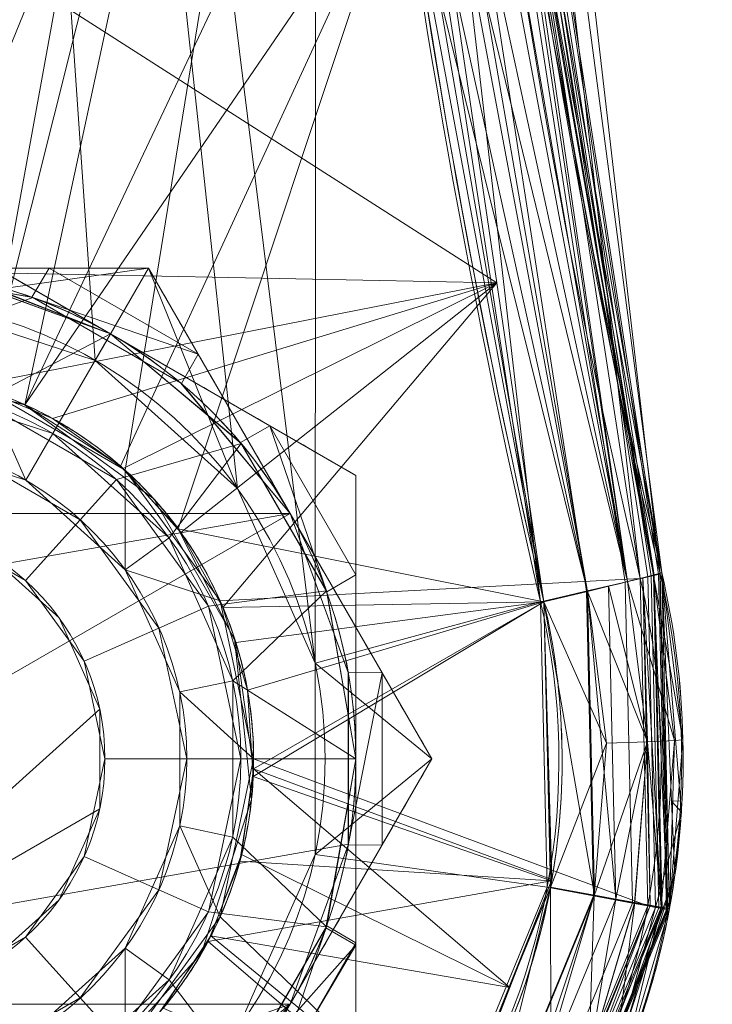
# Model space of a CAD drawing. Header units: millimetres. Extents: x -72 to 72, y -145 to 145.
# Tile 78 of 256: x 55 to 72, y -57 to -33. Entities that reach past the tile are written whole.
import ezdxf

# ---------------------------------------------------------------- set-up
doc = ezdxf.new("R2010")
doc.units = ezdxf.units.MM
doc.layers.add('1', color=7, linetype='CONTINUOUS')

msp = doc.modelspace()

# ---------------------------------------------------------------- linework, layer by layer
at = {"layer": '1', "color": 163, "linetype": 'Continuous', "lineweight": 13}
for p, q in [((44.337, -39.265, -164), (58.193, -39.265, -164)), ((58.193, -39.265, -164), (65.122, -51.265, -164)), ((70.7, -46.743, -160), (70.7, -46.743, -147.5)), ((70.739, -46.708, -127.83), (70.739, -46.708, -139.17)), ((58.193, -63.265, -164), (65.122, -51.265, -164)), ((65.122, -51.265, -164), (65.122, -51.265, -172.503))]:
    msp.add_line(p, q, dxfattribs=at)
at = {"layer": '1', "color": 163, "linetype": 'Continuous', "lineweight": 13, "extrusion": (0, 0, -1)}
for centre, radius in [((0, 0, 144.005), 61.018), ((0, 0, 147), 60.914), ((0, 0, 145), 60), ((0, 0, 146), 59.5), ((0, 0, 124.37), 56.395), ((-51.265, -51.265, 147), 9.5), ((-51.265, -51.265, 163), 9.5), ((-51.265, -51.265, 111.5), 9.188), ((-51.265, -51.265, 105), 7.866), ((-51.265, -51.265, 112.263), 7.866)]:
    msp.add_circle(centre, radius, dxfattribs=at)
at = {"layer": '1', "color": 163, "linetype": 'Continuous', "lineweight": 13}
for centre, radius in [((0, 0, -145), 60.443), ((0, 0, -146.707), 60.207), ((0, 0, -146), 60), ((51.265, -51.265, -163), 11.25), ((51.265, -51.265, -164), 11.25), ((51.265, -51.265, -124.5), 9.188), ((51.265, -51.265, -163), 7.866), ((51.265, -51.265, -123.737), 7.866), ((51.265, -51.265, -103), 5.866)]:
    msp.add_circle(centre, radius, dxfattribs=at)
for centre, radius, start, end in [((270.3, 0, -163), 208, 166.81976, 193.18024), ((270.3, 0, -147.5), 205, 166.81976, 193.18024), ((0, 0, -142.505), 63.564, 317.72131, 350.37915), ((51.265, -51.265, -111.5), 12, 60, 120), ((51.265, -51.265, -111.5), 12, 0, 60), ((51.227, -51.303, -147), 19.5, 278.4162, 13.1802), ((51.227, -51.303, -160), 20, 278.4162, 13.1802), ((51.265, -51.265, -111.5), 12, 300, 0)]:
    msp.add_arc(centre, radius, start, end, dxfattribs=at)
at = {"layer": '1', "color": 163, "linetype": 'Continuous', "lineweight": 13, "extrusion": (0, 0, -1)}
for centre, radius, start, end in [((-270.3, 0, 147), 205.5, 346.81976, 13.18024), ((-270.3, 0, 160), 205, 346.81976, 13.18024), ((-51.265, -51.265, 124.5), 12, 85.5162, 120), ((-51.265, -51.265, 173), 12, 90, 150), ((-51.265, -51.265, 124.5), 12, 120, 180), ((-51.265, -51.265, 173), 12, 150, 210), ((-51.227, -51.303, 147.5), 20, 166.8198, 261.5838), ((-51.227, -51.303, 163), 17, 166.8198, 261.5838), ((-51.265, -51.265, 124.5), 12, 180, 240)]:
    msp.add_arc(centre, radius, start, end, dxfattribs=at)
at = {"layer": '1', "color": 163, "linetype": 'Continuous', "lineweight": 13, "extrusion": (-0.228015, 0.973658, 0)}
msp.add_arc((-55.18, -160, -61.632), 3, 180, 270, dxfattribs=at)
at = {"layer": '1', "color": 163, "linetype": 'Continuous', "lineweight": 13, "extrusion": (-0.227826, 0.973615, 0.012994)}
msp.add_arc((-55.236, -127.019, -63.253), 3, 90.6676, 180, dxfattribs=at)
at = {"layer": '1', "color": 163, "linetype": 'Continuous', "lineweight": 13, "extrusion": (0.227826, -0.973615, 0.012994)}
msp.add_arc((55.236, -139.959, 59.784), 3, 270.6676, 0, dxfattribs=at)
at = {"layer": '1', "color": 163, "linetype": 'Continuous', "lineweight": 13, "extrusion": (0.228015, -0.973658, 0)}
msp.add_arc((57.68, -147.5, 61.632), 0.5, 0, 90, dxfattribs=at)
at = {"layer": '1', "color": 163, "linetype": 'Continuous', "lineweight": 13}
for points, knots in [([(67.861, 47.422, -124.83), (64.208, 31.787, -124.622), (62.412, 16.028, -124.476), (62.388, -15.712, -124.474), (64.212, -31.804, -124.622), (67.861, -47.422, -124.83)], [0, 0, 0, 0, 0.5, 0.5, 1, 1, 1, 1]), ([(70.739, -46.708, -127.83), (67.138, -31.32, -127.622), (65.335, -15.472, -127.473), (65.359, 15.784, -127.475), (67.135, 31.304, -127.621), (70.739, 46.708, -127.83)], [0, 0, 0, 0, 0.5, 0.5, 1, 1, 1, 1]), ([(56.009, 7.431, -40.188), (56.48, 3.879, -40.185), (56.609, 0.339, -40.185), (56.211, -6.716, -40.187), (55.674, -10.264, -40.19), (53.944, -17.175, -40.2), (52.766, -20.507, -40.206), (49.795, -26.93, -40.223), (47.978, -30.049, -40.233), (43.844, -35.813, -40.256), (41.525, -38.478, -40.269), (36.383, -43.372, -40.297), (33.546, -45.6, -40.313), (27.598, -49.428, -40.346), (24.459, -51.056, -40.364), (18.004, -53.662, -40.399), (14.728, -54.649, -40.418), (11.446, -55.328, -40.436)], [0, 0, 0, 0, 0.125756, 0.125756, 0.251512, 0.251512, 0.377268, 0.377268, 0.503024, 0.503024, 0.62878, 0.62878, 0.754536, 0.754536, 0.880292, 0.880292, 1, 1, 1, 1]), ([(55.792, 7.399, -43.18), (55.796, 7.37, -43.18), (55.814, 7.234, -43.18), (55.843, 7.006, -43.18), (55.871, 6.777, -43.18), (55.89, 6.616, -43.18), (55.905, 6.491, -43.179), (55.965, 5.967, -43.179), (56.102, 4.627, -43.178), (56.215, 2.927, -43.178), (56.271, 1.247, -43.177), (56.285, 0, -43.177), (56.271, -1.247, -43.177), (56.216, -2.927, -43.178), (56.073, -5.052, -43.178), (55.781, -7.633, -43.18), (55.363, -10.238, -43.182), (54.814, -12.859, -43.186), (54.131, -15.487, -43.189), (53.311, -18.11, -43.194), (52.352, -20.721, -43.199), (51.254, -23.307, -43.205), (50.016, -25.857, -43.212), (48.64, -28.361, -43.22), (47.128, -30.808, -43.228), (45.485, -33.187, -43.238), (43.714, -35.488, -43.248), (41.822, -37.7, -43.258), (39.814, -39.814, -43.269), (37.788, -41.738, -43.281), (36.318, -43.004, -43.289), (34.817, -44.23, -43.297), (33.188, -45.485, -43.306), (30.808, -47.128, -43.32), (28.361, -48.64, -43.333), (25.857, -50.016, -43.347), (23.306, -51.254, -43.361), (20.721, -52.352, -43.376), (18.11, -53.311, -43.39), (15.487, -54.131, -43.405), (13.327, -54.692, -43.417), (12.046, -54.978, -43.424), (11.64, -55.064, -43.427)], [0, 0, 0, 0, 0.001087, 0.005202, 0.008675, 0.009832, 0.011376, 0.013433, 0.029895, 0.062819, 0.07928, 0.095742, 0.112204, 0.128666, 0.161589, 0.194512, 0.227436, 0.260359, 0.293283, 0.326206, 0.35913, 0.392053, 0.424977, 0.4579, 0.490824, 0.523747, 0.556671, 0.589594, 0.622518, 0.655441, 0.684249, 0.688365, 0.721288, 0.754212, 0.787135, 0.820059, 0.852982, 0.885906, 0.918829, 0.951753, 0.984676, 1, 1, 1, 1]), ([(51.265, -37.409, -123.428), (52.245, -37.975, -123.755), (53.233, -38.545, -124.024), (55.231, -39.699, -124.398), (56.241, -40.282, -124.5), (57.265, -40.873, -124.5)], [0, 0, 0, 0, 0.5, 0.5, 1, 1, 1, 1]), ([(57.265, -40.873, -111.5), (56.241, -40.282, -111.5), (55.231, -39.699, -111.602), (53.233, -38.545, -111.976), (52.245, -37.975, -112.245), (51.265, -37.409, -112.572)], [0, 0, 0, 0, 0.5, 0.5, 1, 1, 1, 1]), ([(58.193, -39.265, -172.503), (57.044, -39.265, -172.657), (55.892, -39.265, -172.782), (53.583, -39.265, -172.954), (52.426, -39.265, -173), (51.265, -39.265, -173)], [0, 0, 0, 0, 0.5, 0.5, 1, 1, 1, 1]), ([(58.193, -39.265, -172.503), (58.768, -40.261, -172.657), (59.344, -41.258, -172.782), (60.499, -43.258, -172.954), (61.077, -44.26, -173), (61.658, -45.265, -173)], [0, 0, 0, 0, 0.5, 0.5, 1, 1, 1, 1]), ([(57.265, -40.873, -124.5), (58.289, -41.464, -124.5), (59.299, -42.047, -124.398), (61.297, -43.201, -124.024), (62.285, -43.771, -123.755), (63.265, -44.337, -123.428)], [0, 0, 0, 0, 0.5, 0.5, 1, 1, 1, 1]), ([(63.265, -44.337, -112.572), (62.285, -43.771, -112.245), (61.297, -43.201, -111.976), (59.299, -42.047, -111.602), (58.289, -41.464, -111.5), (57.265, -40.873, -111.5)], [0, 0, 0, 0, 0.5, 0.5, 1, 1, 1, 1]), ([(47.03, -42.762, -142.505), (47.534, -42.511, -142.502), (48.052, -42.308, -142.497), (48.851, -42.073, -142.489), (49.121, -42.006, -142.486), (49.667, -41.896, -142.48), (49.945, -41.853, -142.477), (50.783, -41.761, -142.467), (51.339, -41.749, -142.46), (52.17, -41.804, -142.448), (52.446, -41.835, -142.444), (52.998, -41.92, -142.435), (53.275, -41.976, -142.431), (54.091, -42.178, -142.417), (54.616, -42.359, -142.408), (55.378, -42.697, -142.394), (55.627, -42.821, -142.389), (56.116, -43.092, -142.38), (56.357, -43.24, -142.375), (57.052, -43.71, -142.36), (57.482, -44.061, -142.35), (58.081, -44.641, -142.336), (58.272, -44.844, -142.331), (58.638, -45.268, -142.322), (58.813, -45.49, -142.317), (59.302, -46.169, -142.303), (59.586, -46.647, -142.294), (60.068, -47.649, -142.276), (60.268, -48.18, -142.268), (60.567, -49.254, -142.252), (60.668, -49.8, -142.245), (60.775, -50.908, -142.231), (60.779, -51.475, -142.224), (60.69, -52.585, -142.213), (60.597, -53.133, -142.208), (60.314, -54.212, -142.199), (60.122, -54.745, -142.195), (59.656, -55.755, -142.189), (59.38, -56.237, -142.187), (58.901, -56.924, -142.185), (58.73, -57.149, -142.184), (58.37, -57.578, -142.183), (58.182, -57.784, -142.183), (57.592, -58.374, -142.183), (57.167, -58.731, -142.184), (56.479, -59.212, -142.186), (56.241, -59.363, -142.187), (55.756, -59.642, -142.189), (55.508, -59.77, -142.191), (54.752, -60.12, -142.195), (54.229, -60.308, -142.199), (53.416, -60.523, -142.206), (53.141, -60.582, -142.208), (52.59, -60.677, -142.213), (52.314, -60.711, -142.216), (51.484, -60.779, -142.224), (50.928, -60.776, -142.231), (49.809, -60.67, -142.244), (49.259, -60.568, -142.252), (48.189, -60.271, -142.268), (47.667, -60.076, -142.276), (46.652, -59.589, -142.294), (46.174, -59.305, -142.303), (45.498, -58.819, -142.317), (45.279, -58.647, -142.321), (44.857, -58.284, -142.331), (44.652, -58.091, -142.336), (44.064, -57.487, -142.35), (43.713, -57.056, -142.36), (43.246, -56.366, -142.374), (43.1, -56.13, -142.379), (42.829, -55.642, -142.389), (42.702, -55.389, -142.394), (42.36, -54.622, -142.408), (42.18, -54.096, -142.417), (41.979, -53.287, -142.431), (41.923, -53.015, -142.435), (41.837, -52.462, -142.443), (41.805, -52.181, -142.448), (41.749, -51.344, -142.46), (41.761, -50.789, -142.467), (41.851, -49.96, -142.477), (41.894, -49.684, -142.48), (42.003, -49.135, -142.486), (42.07, -48.86, -142.489), (42.307, -48.054, -142.497), (42.511, -47.534, -142.502), (42.762, -47.03, -142.505)], [0, 0, 0, 0, 0.03125, 0.03125, 0.046875, 0.046875, 0.0625, 0.0625, 0.09375, 0.09375, 0.109375, 0.109375, 0.125, 0.125, 0.15625, 0.15625, 0.171875, 0.171875, 0.1875, 0.1875, 0.21875, 0.21875, 0.234375, 0.234375, 0.25, 0.25, 0.28125, 0.28125, 0.3125, 0.3125, 0.34375, 0.34375, 0.375, 0.375, 0.40625, 0.40625, 0.4375, 0.4375, 0.46875, 0.46875, 0.484375, 0.484375, 0.5, 0.5, 0.53125, 0.53125, 0.546875, 0.546875, 0.5625, 0.5625, 0.59375, 0.59375, 0.609375, 0.609375, 0.625, 0.625, 0.65625, 0.65625, 0.6875, 0.6875, 0.71875, 0.71875, 0.75, 0.75, 0.765625, 0.765625, 0.78125, 0.78125, 0.8125, 0.8125, 0.828125, 0.828125, 0.84375, 0.84375, 0.875, 0.875, 0.890625, 0.890625, 0.90625, 0.90625, 0.9375, 0.9375, 0.953125, 0.953125, 0.96875, 0.96875, 1, 1, 1, 1]), ([(44.585, -58.02, -124.663), (45.197, -58.625, -124.678), (45.875, -59.135, -124.692), (46.991, -59.76, -124.712), (47.382, -59.946, -124.719), (48.175, -60.259, -124.732), (48.579, -60.387, -124.738), (49.403, -60.591, -124.75), (49.823, -60.665, -124.756), (50.678, -60.757, -124.766), (51.104, -60.773, -124.771), (51.953, -60.75, -124.781), (52.375, -60.71, -124.785), (53.216, -60.572, -124.793), (53.638, -60.474, -124.796), (54.861, -60.1, -124.806), (55.632, -59.746, -124.81), (57.084, -58.824, -124.816), (57.734, -58.275, -124.817), (58.592, -57.328, -124.816), (58.86, -56.988, -124.815), (59.342, -56.284, -124.813), (59.558, -55.919, -124.811), (59.94, -55.161, -124.807), (60.106, -54.769, -124.805), (60.386, -53.956, -124.799), (60.498, -53.543, -124.796), (60.664, -52.711, -124.788), (60.719, -52.29, -124.784), (60.773, -51.44, -124.775), (60.771, -51.007, -124.77), (60.679, -49.731, -124.755), (60.506, -48.9, -124.743), (59.932, -47.28, -124.718), (59.541, -46.524, -124.704), (58.81, -45.476, -124.683), (58.539, -45.139, -124.676), (57.96, -44.512, -124.661), (57.652, -44.22, -124.654), (56.999, -43.679, -124.639), (56.653, -43.429, -124.631), (55.924, -42.975, -124.616), (55.546, -42.774, -124.609), (54.772, -42.426, -124.595), (54.374, -42.278, -124.588), (53.558, -42.036, -124.574), (53.136, -41.941, -124.567), (51.871, -41.746, -124.548), (51.022, -41.73, -124.536), (49.743, -41.878, -124.52), (49.321, -41.957, -124.516), (48.494, -42.168, -124.507), (48.088, -42.302, -124.503), (47.689, -42.464, -124.5)], [0, 0, 0, 0, 0.0625, 0.0625, 0.09375, 0.09375, 0.125, 0.125, 0.15625, 0.15625, 0.1875, 0.1875, 0.21875, 0.21875, 0.25, 0.25, 0.3125, 0.3125, 0.375, 0.375, 0.40625, 0.40625, 0.4375, 0.4375, 0.46875, 0.46875, 0.5, 0.5, 0.53125, 0.53125, 0.5625, 0.5625, 0.625, 0.625, 0.6875, 0.6875, 0.71875, 0.71875, 0.75, 0.75, 0.78125, 0.78125, 0.8125, 0.8125, 0.84375, 0.84375, 0.875, 0.875, 0.9375, 0.9375, 0.96875, 0.96875, 1, 1, 1, 1]), ([(63.265, -44.337, -112.572), (63.265, -45.469, -112.245), (63.265, -46.609, -111.976), (63.265, -48.916, -111.602), (63.265, -50.083, -111.5), (63.265, -51.265, -111.5)], [0, 0, 0, 0, 0.5, 0.5, 1, 1, 1, 1]), ([(63.265, -51.265, -124.5), (63.265, -50.083, -124.5), (63.265, -48.916, -124.398), (63.265, -46.609, -124.024), (63.265, -45.469, -123.755), (63.265, -44.337, -123.428)], [0, 0, 0, 0, 0.5, 0.5, 1, 1, 1, 1]), ([(61.658, -45.265, -173), (62.238, -46.27, -173), (62.817, -47.273, -172.954), (63.971, -49.272, -172.782), (64.547, -50.27, -172.657), (65.122, -51.265, -172.503)], [0, 0, 0, 0, 0.5, 0.5, 1, 1, 1, 1]), ([(54.195, -71.05, -127.9), (56.916, -70.647, -127.92), (59.581, -69.661, -127.935), (64.233, -66.737, -127.949), (66.267, -64.773, -127.95), (68.579, -61.37, -127.941), (69.241, -60.141, -127.936), (70.29, -57.588, -127.923), (70.677, -56.273, -127.915), (71.432, -52.211, -127.886), (71.366, -49.386, -127.86), (70.739, -46.708, -127.83)], [0, 0, 0, 0, 0.25, 0.25, 0.5, 0.5, 0.625, 0.625, 0.75, 0.75, 1, 1, 1, 1]), ([(70.739, -46.708, -139.17), (71.366, -49.387, -139.14), (71.43, -52.228, -139.114), (70.424, -57.629, -139.075), (69.346, -60.243, -139.062), (67.033, -63.645, -139.053), (66.133, -64.713, -139.052), (64.146, -66.628, -139.052), (63.065, -67.472, -139.054), (59.567, -69.668, -139.065), (56.915, -70.647, -139.08), (54.195, -71.05, -139.1)], [0, 0, 0, 0, 0.25, 0.25, 0.5, 0.5, 0.625, 0.625, 0.75, 0.75, 1, 1, 1, 1]), ([(67.861, -47.422, -124.83), (68.393, -49.699, -124.861), (68.448, -52.101, -124.886), (67.806, -55.555, -124.915), (67.476, -56.673, -124.923), (66.584, -58.844, -124.936), (66.021, -59.89, -124.941), (64.054, -62.784, -124.95), (62.324, -64.454, -124.95), (58.368, -66.941, -124.935), (56.102, -67.78, -124.921), (53.788, -68.123, -124.9)], [0, 0, 0, 0, 0.25, 0.25, 0.375, 0.375, 0.5, 0.5, 0.75, 0.75, 1, 1, 1, 1]), ([(53.788, -68.123, -142.1), (56.101, -67.78, -142.079), (58.356, -66.947, -142.065), (61.331, -65.079, -142.054), (62.25, -64.361, -142.052), (63.941, -62.732, -142.051), (64.706, -61.824, -142.053), (66.673, -58.931, -142.062), (67.59, -56.708, -142.075), (68.447, -52.115, -142.113), (68.393, -49.7, -142.139), (67.861, -47.422, -142.17)], [0, 0, 0, 0, 0.25, 0.25, 0.375, 0.375, 0.5, 0.5, 0.75, 0.75, 1, 1, 1, 1]), ([(61.658, -57.265, -173), (62.238, -56.26, -173), (62.817, -55.258, -172.954), (63.971, -53.258, -172.782), (64.547, -52.261, -172.657), (65.122, -51.265, -172.503)], [0, 0, 0, 0, 0.5, 0.5, 1, 1, 1, 1]), ([(63.265, -51.265, -111.5), (63.265, -52.448, -111.5), (63.265, -53.614, -111.602), (63.265, -55.921, -111.976), (63.265, -57.062, -112.245), (63.265, -58.193, -112.572)], [0, 0, 0, 0, 0.5, 0.5, 1, 1, 1, 1]), ([(63.265, -58.193, -123.428), (63.265, -57.062, -123.755), (63.265, -55.921, -124.024), (63.265, -53.614, -124.398), (63.265, -52.448, -124.5), (63.265, -51.265, -124.5)], [0, 0, 0, 0, 0.5, 0.5, 1, 1, 1, 1]), ([(58.193, -63.265, -172.503), (58.768, -62.27, -172.657), (59.344, -61.272, -172.782), (60.499, -59.273, -172.954), (61.077, -58.27, -173), (61.658, -57.265, -173)], [0, 0, 0, 0, 0.5, 0.5, 1, 1, 1, 1])]:
    msp.add_open_spline(points, degree=3, knots=knots, dxfattribs=at)
for points in [[(65.614, -10.461, -139.506), (66.235, -22.61, -139.459), (67.928, -34.695, -139.333), (70.739, -46.708, -139.17)], [(67.861, -47.422, -142.17), (65.012, -35.229, -142.332), (63.298, -22.959, -142.458), (62.67, -10.623, -142.505)], [(58.193, -39.265, -164), (58.193, -39.265, -166.834), (58.193, -39.265, -169.668), (58.193, -39.265, -172.503)], [(63.265, -44.337, -123.428), (63.265, -44.337, -119.809), (63.265, -44.337, -116.191), (63.265, -44.337, -112.572)]]:
    msp.add_open_spline(points, degree=3, dxfattribs=at)
for points in [[(62.269, -48.926, -163), (51.265, 40.015, -163), (55.841, 40.988, -163), (62.3, 0, -163)], [(51.265, 40.015, -163), (60.367, -44.653, -163), (56.89, -41.522, -163)], [(51.265, 40.015, -163), (62.269, -48.926, -163), (60.367, -44.653, -163)], [(56.89, -41.522, -163), (52.441, -40.077, -163), (51.265, 40.015, -163)], [(62.3, 0, -163), (67.779, -47.427, -163), (62.269, -48.926, -163)], [(70.7, -46.743, -147.5), (70.7, -46.743, -160), (65.3, 0, -160), (65.3, 0, -147.5)], [(54.201, -42.23, -147), (64.8, 0, -147), (59.583, -12.665, -147)], [(64.8, 0, -147), (54.201, -42.23, -147), (57.622, -44.205, -147)], [(70.213, -46.857, -147), (64.8, 0, -147), (57.622, -44.205, -147), (59.944, -47.401, -147)], [(59.583, -12.665, -147), (49.281, -35.804, -147), (54.201, -42.23, -147)], [(48.84, -28.198, -124.37), (66.712, -39.626, -124.757), (62.822, -13.231, -124.507)], [(64.056, -15.846, -162.772), (68.897, -47.165, -162.772), (67.779, -47.427, -163), (62.911, -15.934, -163)], [(65.026, -15.771, -162.121), (69.845, -46.943, -162.121), (68.897, -47.165, -162.772), (64.056, -15.846, -162.772)], [(65.675, -15.721, -161.148), (70.478, -46.795, -161.148), (69.845, -46.943, -162.121), (65.026, -15.771, -162.121)], [(70.4, -46.813, -147.038), (65.595, -15.728, -147.038), (65.404, -15.742, -147), (70.213, -46.857, -147)], [(70.558, -46.776, -147.146), (65.756, -15.715, -147.146), (65.595, -15.728, -147.038), (70.4, -46.813, -147.038)], [(65.902, -15.704, -160), (70.7, -46.743, -160), (70.478, -46.795, -161.148), (65.675, -15.721, -161.148)], [(70.663, -46.752, -147.309), (65.864, -15.707, -147.309), (65.756, -15.715, -147.146), (70.558, -46.776, -147.146)], [(70.7, -46.743, -147.5), (65.902, -15.704, -147.5), (65.864, -15.707, -147.309), (70.663, -46.752, -147.309)], [(67.355, -28.636, -139.381), (66.837, -17.157, -127.574), (70.739, -46.708, -127.83)], [(58.032, -18.856, -144.005), (45.345, -40.829, -144.005), (44.918, -40.445, -145), (57.485, -18.678, -145)], [(56.8, -22.292, -144.005), (57.375, -22.518, -143.251), (48.189, -38.429, -143.251), (47.706, -38.044, -144.005)], [(49.468, -41.937, -142.483), (48.485, -41.104, -142.505), (59.575, -22.163, -142.505)], [(59.575, -22.163, -142.505), (51.582, -41.771, -142.456), (49.468, -41.937, -142.483)], [(55.173, -42.606, -142.398), (51.582, -41.771, -142.456), (59.575, -22.163, -142.505)], [(59.575, -22.163, -142.505), (63.951, -24.041, -142.415), (55.173, -42.606, -142.398)], [(58.278, -22.872, -142.68), (48.947, -39.034, -142.68), (48.189, -38.429, -143.251), (57.375, -22.518, -143.251)], [(49.696, -39.631, -142.505), (48.947, -39.034, -142.68), (58.278, -22.872, -142.68), (59.17, -23.222, -142.505)], [(69.902, -46.932, -125.721), (65.834, -23.479, -125.469), (64.841, -23.598, -124.798)], [(66.484, -23.397, -126.479), (65.834, -23.479, -125.469), (69.902, -46.932, -125.721)], [(66.688, -23.366, -127.574), (66.484, -23.397, -126.479), (70.54, -46.77, -126.733)], [(69.902, -46.932, -125.721), (70.54, -46.77, -126.733), (66.484, -23.397, -126.479)], [(70.54, -46.77, -126.733), (70.739, -46.708, -127.83), (66.688, -23.366, -127.574)], [(68.926, -47.17, -125.051), (64.841, -23.598, -124.798), (63.757, -23.726, -124.574)], [(63.757, -23.726, -124.574), (67.861, -47.422, -124.83), (68.926, -47.17, -125.051)], [(64.841, -23.598, -124.798), (68.926, -47.17, -125.051), (69.902, -46.932, -125.721)], [(55.173, -42.606, -142.398), (63.951, -24.041, -142.415), (64.433, -29.076, -142.381)], [(50.327, -39.302, -124.5), (66.712, -39.626, -124.757), (48.84, -28.198, -124.37)], [(70.54, -46.77, -140.267), (67.152, -28.674, -140.476), (67.355, -28.636, -139.381)], [(70.739, -46.708, -127.83), (70.739, -46.708, -139.17), (67.355, -28.636, -139.381)], [(67.355, -28.636, -139.381), (70.739, -46.708, -139.17), (70.54, -46.77, -140.267)], [(65.514, -28.921, -142.158), (66.503, -28.775, -141.487), (69.902, -46.932, -141.279)], [(69.902, -46.932, -141.279), (66.503, -28.775, -141.487), (67.152, -28.674, -140.476)], [(67.152, -28.674, -140.476), (70.54, -46.77, -140.267), (69.902, -46.932, -141.279)], [(64.433, -29.076, -142.381), (57.509, -44.106, -142.35), (55.173, -42.606, -142.398)], [(64.433, -29.076, -142.381), (58.922, -45.642, -142.314), (57.509, -44.106, -142.35)], [(58.922, -45.642, -142.314), (64.433, -29.076, -142.381), (67.861, -47.422, -142.17)], [(64.433, -29.076, -142.381), (65.514, -28.921, -142.158), (68.926, -47.17, -141.949)], [(68.926, -47.17, -141.949), (67.861, -47.422, -142.17), (64.433, -29.076, -142.381)], [(69.902, -46.932, -141.279), (68.926, -47.17, -141.949), (65.514, -28.921, -142.158)], [(57.265, -40.873, -124.5), (51.265, -37.409, -123.428), (51.265, -37.409, -112.572), (57.265, -40.873, -111.5)], [(53.367, -38.622, -112.196), (53.374, -39.452, -111.5), (57.265, -40.873, -111.5)], [(57.265, -40.873, -124.5), (53.805, -39.537, -124.5), (53.799, -38.872, -123.881)], [(40.873, -45.265, -173), (51.265, -39.265, -173), (55.369, -39.989, -173)], [(47.789, -40.566, -164), (52.441, -40.077, -164), (58.193, -39.265, -164), (44.337, -39.265, -164)], [(51.265, -39.265, -173), (44.337, -39.265, -172.503), (44.337, -39.265, -164), (58.193, -39.265, -164)], [(53.911, -42.141, -124.58), (66.712, -39.626, -124.757), (50.327, -39.302, -124.5)], [(58.193, -39.265, -164), (58.193, -39.265, -172.503), (51.265, -39.265, -173)], [(55.765, -39.265, -172.677), (55.346, -39.98, -173), (51.265, -39.265, -173)], [(52.226, -42.127, -111.5), (55.859, -43.308, -111.5), (57.265, -40.873, -111.5), (53.349, -39.448, -111.5)], [(58.193, -39.265, -164), (52.441, -40.077, -164), (56.89, -41.522, -164)], [(59.408, -41.369, -172.677), (55.346, -39.98, -173), (55.765, -39.265, -172.677)], [(55.765, -39.265, -172.677), (58.193, -39.265, -172.503), (59.408, -41.369, -172.677)], [(58.193, -39.265, -164), (56.89, -41.522, -164), (60.367, -44.653, -164)], [(60.367, -44.653, -164), (62.269, -48.926, -164), (65.122, -51.265, -164), (58.193, -39.265, -164)], [(61.658, -45.265, -173), (58.193, -39.265, -172.503), (58.193, -39.265, -164), (65.122, -51.265, -164)], [(66.712, -39.626, -124.757), (53.911, -42.141, -124.58), (55.852, -42.946, -124.615)], [(54.105, -42.527, -124.5), (53.915, -39.562, -124.5), (57.265, -40.873, -124.5)], [(55.852, -42.946, -124.615), (57.575, -44.163, -124.652), (66.712, -39.626, -124.757)], [(66.712, -39.626, -124.757), (57.575, -44.163, -124.652), (58.987, -45.731, -124.688)], [(66.712, -39.626, -124.757), (58.987, -45.731, -124.688), (60.015, -47.564, -124.722)], [(60.015, -47.564, -124.722), (67.861, -47.422, -124.83), (66.712, -39.626, -124.757)], [(55.369, -39.989, -173), (58.979, -42.073, -173), (61.658, -45.265, -173), (40.873, -45.265, -173)], [(56.89, -41.522, -163), (56.89, -41.522, -164), (52.441, -40.077, -164), (52.441, -40.077, -163)], [(59.408, -41.369, -172.677), (58.998, -42.089, -173), (55.346, -39.98, -173)], [(57.265, -40.873, -124.5), (60.458, -43.552, -124.5), (57.413, -44.437, -124.5), (54.105, -42.527, -124.5)], [(60.458, -43.552, -111.5), (57.265, -40.873, -111.5), (55.859, -43.308, -111.5), (58.699, -45.865, -111.5)], [(61.163, -43.123, -123.804), (60.442, -43.533, -124.5), (57.265, -40.873, -124.5)], [(57.265, -40.873, -111.5), (63.265, -44.337, -112.572), (63.265, -44.337, -123.428), (57.265, -40.873, -124.5)], [(57.265, -40.873, -111.5), (60.442, -43.533, -111.5), (61.163, -43.123, -112.196)], [(61.658, -45.265, -173), (58.998, -42.089, -173), (59.408, -41.369, -172.677)], [(60.367, -44.653, -163), (60.367, -44.653, -164), (56.89, -41.522, -164), (56.89, -41.522, -163)], [(54.201, -42.23, -163), (50.272, -41.817, -163), (52.087, -43.442, -163), (55.198, -44.453, -163)], [(55.129, -42.587, -142.399), (55.129, -42.587, -124.601), (51.265, -41.765, -124.54), (51.265, -41.765, -142.46)], [(52.087, -43.442, -112.263), (55.198, -44.453, -112.263), (55.859, -43.308, -111.5), (52.226, -42.127, -111.5)], [(57.622, -44.205, -163), (57.622, -44.205, -147), (54.201, -42.23, -147), (54.201, -42.23, -163)], [(55.198, -44.453, -163), (57.629, -46.642, -163), (57.622, -44.205, -163), (54.201, -42.23, -163)], [(56.529, -45.42, -123.737), (53.696, -43.784, -123.737), (54.105, -42.527, -124.5), (57.413, -44.437, -124.5)], [(58.325, -44.909, -142.33), (58.325, -44.909, -124.67), (55.129, -42.587, -124.601), (55.129, -42.587, -142.399)], [(55.198, -44.453, -112.263), (57.629, -46.642, -112.263), (58.699, -45.865, -111.5), (55.859, -43.308, -111.5)], [(62.55, -47.185, -124.5), (60.442, -43.533, -124.5), (61.163, -43.123, -123.804)], [(61.163, -43.123, -112.196), (60.442, -43.533, -111.5), (62.55, -47.185, -111.5)], [(61.163, -43.123, -123.804), (63.265, -44.337, -123.428), (63.265, -46.764, -123.804)], [(63.265, -46.764, -123.804), (62.55, -47.185, -124.5), (61.163, -43.123, -123.804)], [(61.163, -43.123, -112.196), (62.55, -47.185, -111.5), (63.265, -46.764, -112.196)], [(63.265, -46.764, -112.196), (63.265, -44.337, -112.572), (61.163, -43.123, -112.196)], [(55.198, -44.453, -105), (55.198, -44.453, -112.263), (52.087, -43.442, -112.263), (52.087, -43.442, -105)], [(55.198, -44.453, -123.737), (55.198, -44.453, -163), (52.087, -43.442, -163), (52.087, -43.442, -123.737)], [(60.458, -43.552, -124.5), (62.542, -47.161, -124.5), (59.659, -47.528, -124.5), (57.413, -44.437, -124.5)], [(58.699, -45.865, -111.5), (60.253, -49.355, -111.5), (62.542, -47.161, -111.5), (60.458, -43.552, -111.5)], [(56.529, -45.42, -105), (53.696, -43.784, -105), (53.078, -45.686, -103), (55.19, -46.906, -103)], [(59.944, -47.401, -163), (59.944, -47.401, -147), (57.622, -44.205, -147), (57.622, -44.205, -163)], [(59.944, -47.401, -163), (57.622, -44.205, -163), (57.629, -46.642, -163)], [(57.629, -46.642, -105), (57.629, -46.642, -112.263), (55.198, -44.453, -112.263), (55.198, -44.453, -105)], [(57.629, -46.642, -123.737), (57.629, -46.642, -163), (55.198, -44.453, -163), (55.198, -44.453, -123.737)], [(58.451, -48.066, -123.737), (56.529, -45.42, -123.737), (57.413, -44.437, -124.5), (59.659, -47.528, -124.5)], [(63.265, -51.265, -124.5), (63.265, -44.337, -123.428), (63.265, -44.337, -112.572), (63.265, -51.265, -111.5)], [(62.269, -48.926, -163), (62.269, -48.926, -164), (60.367, -44.653, -164), (60.367, -44.653, -163)], [(60.3, -48.33, -142.266), (60.3, -48.33, -124.734), (58.325, -44.909, -124.67), (58.325, -44.909, -142.33)], [(61.658, -45.265, -173), (40.873, -57.265, -173), (39.448, -53.349, -173), (39.448, -49.181, -173)], [(39.448, -49.181, -173), (40.873, -45.265, -173), (61.658, -45.265, -173)], [(40.873, -57.265, -173), (61.658, -45.265, -173), (63.083, -49.181, -173), (63.083, -53.349, -173)], [(58.451, -48.066, -105), (56.529, -45.42, -105), (55.19, -46.906, -103), (56.624, -48.879, -103)], [(65.122, -51.265, -164), (65.122, -51.265, -172.503), (61.658, -45.265, -173)], [(63.907, -49.162, -172.677), (63.079, -49.157, -173), (61.658, -45.265, -173)], [(67.861, -47.422, -142.17), (60.33, -48.423, -142.264), (58.922, -45.642, -142.314)], [(57.629, -46.642, -112.263), (58.959, -49.63, -112.263), (60.253, -49.355, -111.5), (58.699, -45.865, -111.5)], [(49.453, -56.844, -103), (57.003, -50.046, -103), (56.011, -47.817, -103), (54.198, -46.185, -103)], [(58.959, -49.63, -105), (58.959, -49.63, -112.263), (57.629, -46.642, -112.263), (57.629, -46.642, -105)], [(58.959, -49.63, -123.737), (58.959, -49.63, -163), (57.629, -46.642, -163), (57.629, -46.642, -123.737)], [(57.629, -46.642, -163), (58.959, -49.63, -163), (60.765, -51.265, -163), (59.944, -47.401, -163)], [(59.944, -47.401, -147), (60.765, -51.265, -147), (70.4, -54.861, -147), (70.213, -46.857, -147)], [(63.265, -51.265, -124.5), (62.55, -47.185, -124.5), (63.265, -46.764, -123.804)], [(63.265, -46.764, -112.196), (62.55, -47.185, -111.5), (63.265, -51.265, -111.5)], [(68.926, -47.17, -141.949), (69.902, -46.932, -141.279), (70.394, -50.852, -141.235)], [(70.394, -50.845, -125.765), (69.902, -46.932, -125.721), (69.442, -47.045, -125.332)], [(70.028, -54.792, -162.121), (69.845, -46.943, -162.121), (70.478, -46.795, -161.148), (70.667, -54.91, -161.148)], [(71.051, -50.819, -126.776), (70.54, -46.77, -126.733), (69.902, -46.932, -125.721)], [(70.394, -50.852, -141.235), (69.902, -46.932, -141.279), (70.274, -46.839, -140.801)], [(69.902, -46.932, -125.721), (70.394, -50.845, -125.765), (71.051, -50.819, -126.776)], [(70.213, -46.857, -147), (70.4, -54.861, -147), (70.588, -54.896, -147.038), (70.4, -46.813, -147.038)], [(70.274, -46.839, -140.801), (70.54, -46.77, -140.267), (70.722, -54.899, -140.189)], [(70.722, -54.899, -140.189), (70.453, -54.853, -140.722), (70.274, -46.839, -140.801)], [(70.394, -50.852, -141.235), (70.274, -46.839, -140.801), (70.453, -54.853, -140.722)], [(70.4, -46.813, -147.038), (70.588, -54.896, -147.038), (70.747, -54.925, -147.146), (70.558, -46.776, -147.146)], [(70.667, -54.91, -161.148), (70.478, -46.795, -161.148), (70.7, -46.743, -160), (70.891, -54.952, -160)], [(71.258, -50.802, -127.872), (70.739, -46.708, -127.83), (70.54, -46.77, -126.733)], [(70.54, -46.77, -140.267), (70.693, -46.726, -139.712), (70.878, -54.924, -139.636)], [(70.54, -46.77, -126.733), (71.051, -50.819, -126.776), (71.258, -50.802, -127.872)], [(70.878, -54.924, -139.636), (70.722, -54.899, -140.189), (70.54, -46.77, -140.267)], [(70.558, -46.776, -147.146), (70.747, -54.925, -147.146), (70.854, -54.945, -147.309), (70.663, -46.752, -147.309)], [(70.663, -46.752, -147.309), (70.854, -54.945, -147.309), (70.891, -54.952, -147.5), (70.7, -46.743, -147.5)], [(70.693, -46.726, -139.712), (70.739, -46.708, -139.17), (70.927, -54.928, -139.095)], [(70.927, -54.928, -139.095), (70.878, -54.924, -139.636), (70.693, -46.726, -139.712)], [(70.891, -54.952, -147.5), (70.891, -54.952, -160), (70.7, -46.743, -160), (70.7, -46.743, -147.5)], [(70.739, -46.708, -127.83), (71.199, -52.293, -127.885), (70.981, -52.301, -139.118)], [(70.981, -52.301, -139.118), (70.739, -46.708, -139.17), (70.739, -46.708, -127.83)], [(60.453, -51.265, -124.5), (59.659, -47.528, -124.5), (62.542, -47.161, -124.5), (63.265, -51.265, -124.5)], [(63.265, -51.265, -111.5), (62.542, -47.161, -111.5), (60.253, -49.355, -111.5)], [(67.942, -54.405, -163), (67.779, -47.427, -163), (68.897, -47.165, -162.772), (69.071, -54.614, -162.772)], [(69.094, -54.601, -125.129), (68.926, -47.17, -125.051), (67.861, -47.422, -124.83)], [(67.861, -47.422, -142.17), (68.926, -47.17, -141.949), (69.392, -50.882, -141.905)], [(69.071, -54.614, -162.772), (68.897, -47.165, -162.772), (69.845, -46.943, -162.121), (70.028, -54.792, -162.121)], [(69.614, -54.695, -125.411), (69.442, -47.045, -125.332), (68.926, -47.17, -125.051)], [(68.926, -47.17, -125.051), (69.094, -54.601, -125.129), (69.614, -54.695, -125.411)], [(70.394, -50.852, -141.235), (69.392, -50.882, -141.905), (68.926, -47.17, -141.949)], [(70.394, -50.845, -125.765), (69.442, -47.045, -125.332), (69.614, -54.695, -125.411)], [(60.765, -51.265, -163), (60.765, -51.265, -147), (59.944, -47.401, -147), (59.944, -47.401, -163)], [(59.131, -51.265, -123.737), (58.451, -48.066, -123.737), (59.659, -47.528, -124.5), (60.453, -51.265, -124.5)], [(60.015, -47.564, -124.722), (60.616, -49.587, -124.752), (67.861, -47.422, -124.83)], [(60.762, -51.512, -142.224), (60.33, -48.423, -142.264), (67.861, -47.422, -142.17)], [(67.861, -47.422, -124.83), (60.616, -49.587, -124.752), (60.756, -51.692, -124.778)], [(60.756, -51.692, -124.778), (68.048, -54.249, -124.904), (67.861, -47.422, -124.83)], [(67.861, -47.422, -142.17), (68.055, -54.212, -142.096), (60.762, -51.512, -142.224)], [(67.779, -47.427, -163), (67.942, -54.405, -163), (62.269, -53.604, -163), (62.269, -48.926, -163)], [(67.861, -47.422, -124.83), (68.02, -54.403, -124.906), (69.094, -54.601, -125.129)], [(68.019, -54.412, -142.094), (67.861, -47.422, -142.17), (69.392, -50.882, -141.905)], [(59.131, -51.265, -105), (58.451, -48.066, -105), (56.624, -48.879, -103), (57.131, -51.265, -103)], [(60.713, -52.258, -142.216), (60.713, -52.258, -124.784), (60.3, -48.33, -124.734), (60.3, -48.33, -142.266)], [(62.269, -53.604, -163), (62.269, -53.604, -164), (62.269, -48.926, -164), (62.269, -48.926, -163)], [(65.122, -51.265, -164), (62.269, -48.926, -164), (62.269, -53.604, -164)], [(63.079, -53.374, -173), (63.079, -49.157, -173), (63.907, -49.162, -172.677)], [(63.907, -53.369, -172.677), (63.079, -53.374, -173), (63.907, -49.162, -172.677)], [(63.907, -49.162, -172.677), (65.122, -51.265, -172.503), (63.907, -53.369, -172.677)], [(58.959, -49.63, -112.263), (58.959, -52.901, -112.263), (60.253, -53.176, -111.5), (60.253, -49.355, -111.5)], [(60.253, -49.355, -111.5), (60.253, -53.176, -111.5), (62.542, -55.369, -111.5), (63.265, -51.265, -111.5)], [(58.959, -52.901, -105), (58.959, -52.901, -112.263), (58.959, -49.63, -112.263), (58.959, -49.63, -105)], [(58.959, -52.901, -123.737), (58.959, -52.901, -163), (58.959, -49.63, -163), (58.959, -49.63, -123.737)], [(59.944, -55.129, -163), (60.765, -51.265, -163), (58.959, -49.63, -163), (58.959, -52.901, -163)], [(49.453, -56.844, -103), (57.003, -52.485, -103), (57.003, -50.046, -103)], [(69.392, -50.882, -141.905), (69.092, -54.61, -141.87), (68.019, -54.412, -142.094)], [(70.394, -50.852, -141.235), (70.076, -54.787, -141.199), (69.092, -54.61, -141.87)], [(69.092, -54.61, -141.87), (69.392, -50.882, -141.905), (70.394, -50.852, -141.235)], [(69.614, -54.695, -125.411), (70.078, -54.778, -125.8), (70.394, -50.845, -125.765)], [(70.453, -54.853, -140.722), (70.076, -54.787, -141.199), (70.394, -50.852, -141.235)], [(70.394, -50.845, -125.765), (70.078, -54.778, -125.8), (70.724, -54.89, -126.81)], [(70.724, -54.89, -126.81), (71.051, -50.819, -126.776), (70.394, -50.845, -125.765)], [(71.051, -50.819, -126.776), (70.724, -54.89, -126.81), (70.929, -54.919, -127.905)], [(70.929, -54.919, -127.905), (71.258, -50.802, -127.872), (71.051, -50.819, -126.776)], [(58.451, -54.465, -105), (59.131, -51.265, -105), (57.131, -51.265, -103), (56.624, -53.651, -103)], [(62.269, -53.604, -164), (60.367, -57.878, -164), (58.193, -63.265, -164), (65.122, -51.265, -164)], [(65.122, -51.265, -164), (58.193, -63.265, -164), (58.193, -63.265, -172.503), (61.658, -57.265, -173)], [(58.451, -54.465, -123.737), (59.131, -51.265, -123.737), (60.453, -51.265, -124.5), (59.659, -55.002, -124.5)], [(59.659, -55.002, -124.5), (60.453, -51.265, -124.5), (63.265, -51.265, -124.5), (62.542, -55.369, -124.5)], [(67.355, -62.265, -147), (70.4, -54.861, -147), (60.765, -51.265, -147), (59.944, -55.129, -147)], [(59.944, -55.129, -163), (59.944, -55.129, -147), (60.765, -51.265, -147), (60.765, -51.265, -163)], [(61.658, -57.265, -173), (65.122, -51.265, -172.503), (65.122, -51.265, -164)], [(63.265, -51.265, -111.5), (62.533, -55.393, -111.5), (63.265, -55.823, -112.205)], [(63.265, -55.766, -123.804), (62.55, -55.346, -124.5), (63.265, -51.265, -124.5)], [(63.265, -51.265, -111.5), (63.265, -58.193, -112.572), (63.265, -58.193, -123.428), (63.265, -51.265, -124.5)], [(60.472, -53.606, -142.204), (60.762, -51.512, -142.224), (67.03, -56.853, -142.079)], [(68.055, -54.212, -142.096), (67.03, -56.853, -142.079), (60.762, -51.512, -142.224)], [(60.756, -51.692, -124.778), (60.43, -53.768, -124.797), (68.048, -54.249, -124.904)], [(59.492, -56.015, -142.188), (59.492, -56.015, -124.812), (60.713, -52.258, -124.784), (60.713, -52.258, -142.216)], [(70.981, -52.301, -139.118), (71.199, -52.293, -127.885), (71.221, -52.565, -127.887)], [(71.06, -54.123, -139.101), (70.981, -52.301, -139.118), (71.221, -52.565, -127.887)], [(54.198, -56.345, -103), (56.011, -54.713, -103), (57.003, -52.485, -103), (49.453, -56.844, -103)], [(71.06, -54.123, -139.101), (71.221, -52.565, -127.887), (69.392, -59.283, -127.93)], [(58.959, -52.901, -163), (57.629, -55.889, -163), (57.622, -58.325, -163), (59.944, -55.129, -163)], [(57.629, -55.889, -105), (57.629, -55.889, -112.263), (58.959, -52.901, -112.263), (58.959, -52.901, -105)], [(57.629, -55.889, -123.737), (57.629, -55.889, -163), (58.959, -52.901, -163), (58.959, -52.901, -123.737)], [(58.959, -52.901, -112.263), (57.629, -55.889, -112.263), (58.699, -56.666, -111.5), (60.253, -53.176, -111.5)], [(60.253, -53.176, -111.5), (58.699, -56.666, -111.5), (60.458, -58.979, -111.5), (62.542, -55.369, -111.5)], [(63.083, -53.349, -173), (61.658, -57.265, -173), (40.873, -57.265, -173)], [(61.658, -57.265, -173), (63.079, -53.374, -173), (63.907, -53.369, -172.677)], [(56.529, -57.111, -105), (58.451, -54.465, -105), (56.624, -53.651, -103), (55.19, -55.625, -103)], [(59.722, -55.593, -142.19), (60.472, -53.606, -142.204), (67.03, -56.853, -142.079)], [(67.942, -54.405, -163), (65.287, -60.859, -163), (60.367, -57.878, -163), (62.269, -53.604, -163)], [(60.367, -57.878, -163), (60.367, -57.878, -164), (62.269, -53.604, -164), (62.269, -53.604, -163)], [(68.048, -54.249, -124.904), (60.43, -53.768, -124.797), (59.651, -55.73, -124.81)], [(69.392, -59.283, -127.93), (69.213, -59.201, -139.073), (71.06, -54.123, -139.101)], [(59.651, -55.73, -124.81), (65.459, -60.714, -124.944), (68.048, -54.249, -124.904)], [(56.529, -57.111, -123.737), (58.451, -54.465, -123.737), (59.659, -55.002, -124.5), (57.413, -58.093, -124.5)], [(65.287, -60.859, -163), (67.942, -54.405, -163), (69.071, -54.614, -162.772), (66.237, -61.505, -162.772)], [(65.362, -60.86, -142.056), (68.019, -54.412, -142.094), (68.03, -58.188, -141.845)], [(68.02, -54.403, -124.906), (65.365, -60.854, -124.944), (66.267, -61.466, -125.17)], [(66.237, -61.505, -162.772), (69.071, -54.614, -162.772), (70.028, -54.792, -162.121), (67.042, -62.052, -162.121)], [(66.267, -61.466, -125.17), (69.094, -54.601, -125.129), (68.02, -54.403, -124.906)], [(69.094, -54.601, -125.129), (66.267, -61.466, -125.17), (66.704, -61.762, -125.451)], [(66.704, -61.762, -125.451), (69.614, -54.695, -125.411), (69.094, -54.601, -125.129)], [(68.019, -54.412, -142.094), (69.092, -54.61, -141.87), (68.03, -58.188, -141.845)], [(68.955, -58.565, -141.174), (68.03, -58.188, -141.845), (69.092, -54.61, -141.87)], [(69.092, -54.61, -141.87), (70.076, -54.787, -141.199), (68.955, -58.565, -141.174)], [(68.964, -58.548, -125.826), (69.614, -54.695, -125.411), (66.704, -61.762, -125.451)], [(67.042, -62.052, -162.121), (70.028, -54.792, -162.121), (70.667, -54.91, -161.148), (67.579, -62.417, -161.148)], [(70.4, -54.861, -147), (67.355, -62.265, -147), (67.513, -62.372, -147.038), (70.588, -54.896, -147.038)], [(67.632, -62.397, -140.15), (67.406, -62.245, -140.682), (70.453, -54.853, -140.722)], [(68.955, -58.565, -141.174), (70.453, -54.853, -140.722), (67.406, -62.245, -140.682)], [(70.453, -54.853, -140.722), (70.722, -54.899, -140.189), (67.632, -62.397, -140.15)], [(68.955, -58.565, -141.174), (70.076, -54.787, -141.199), (70.453, -54.853, -140.722)], [(68.964, -58.548, -125.826), (70.078, -54.778, -125.8), (69.614, -54.695, -125.411)], [(70.078, -54.778, -125.8), (68.964, -58.548, -125.826), (69.572, -58.791, -126.835)], [(69.572, -58.791, -126.835), (70.724, -54.89, -126.81), (70.078, -54.778, -125.8)], [(57.413, -58.093, -124.5), (59.659, -55.002, -124.5), (62.542, -55.369, -124.5), (60.458, -58.979, -124.5)], [(70.588, -54.896, -147.038), (67.513, -62.372, -147.038), (67.647, -62.463, -147.146), (70.747, -54.925, -147.146)], [(67.579, -62.417, -161.148), (70.667, -54.91, -161.148), (70.891, -54.952, -160), (67.768, -62.546, -160)], [(67.763, -62.485, -139.597), (67.632, -62.397, -140.15), (70.722, -54.899, -140.189)], [(70.747, -54.925, -147.146), (67.647, -62.463, -147.146), (67.737, -62.524, -147.309), (70.854, -54.945, -147.309)], [(70.854, -54.945, -147.309), (67.737, -62.524, -147.309), (67.768, -62.546, -147.5), (70.891, -54.952, -147.5)], [(70.722, -54.899, -140.189), (70.878, -54.924, -139.636), (67.763, -62.485, -139.597)], [(67.804, -62.511, -139.056), (67.763, -62.485, -139.597), (70.878, -54.924, -139.636)], [(67.768, -62.546, -147.5), (67.768, -62.546, -160), (70.891, -54.952, -160), (70.891, -54.952, -147.5)], [(70.878, -54.924, -139.636), (70.927, -54.928, -139.095), (67.804, -62.511, -139.056)], [(70.724, -54.89, -126.81), (69.572, -58.791, -126.835), (69.765, -58.864, -127.929)], [(69.765, -58.864, -127.929), (70.929, -54.919, -127.905), (70.724, -54.89, -126.81)], [(59.944, -55.129, -147), (57.622, -58.325, -147), (61.591, -67.821, -147), (67.355, -62.265, -147)], [(57.622, -58.325, -163), (57.622, -58.325, -147), (59.944, -55.129, -147), (59.944, -55.129, -163)], [(61.163, -59.407, -123.804), (60.442, -58.998, -124.5), (62.55, -55.346, -124.5)], [(61.163, -59.407, -123.804), (62.55, -55.346, -124.5), (63.265, -55.766, -123.804)], [(58.552, -57.361, -142.184), (59.722, -55.593, -142.19), (65.637, -60.442, -142.057)], [(67.03, -56.853, -142.079), (65.637, -60.442, -142.057), (59.722, -55.593, -142.19)], [(63.265, -55.823, -112.205), (62.533, -55.393, -111.5), (60.425, -59.017, -111.5)], [(53.696, -58.746, -105), (56.529, -57.111, -105), (55.19, -55.625, -103), (53.078, -56.844, -103)], [(65.459, -60.714, -124.944), (59.651, -55.73, -124.81), (58.459, -57.471, -124.816)], [(63.265, -55.823, -112.205), (60.425, -59.017, -111.5), (61.139, -59.421, -112.192)], [(61.139, -59.421, -112.192), (63.265, -58.193, -112.572), (63.265, -55.823, -112.205)], [(63.265, -55.766, -123.804), (63.265, -58.193, -123.428), (61.163, -59.407, -123.804)], [(54.201, -60.3, -163), (57.622, -58.325, -163), (57.629, -55.889, -163), (55.198, -58.077, -163)], [(55.198, -58.077, -105), (55.198, -58.077, -112.263), (57.629, -55.889, -112.263), (57.629, -55.889, -105)], [(55.198, -58.077, -123.737), (55.198, -58.077, -163), (57.629, -55.889, -163), (57.629, -55.889, -123.737)], [(57.629, -55.889, -112.263), (55.198, -58.077, -112.263), (55.859, -59.222, -111.5), (58.699, -56.666, -111.5)], [(56.849, -58.951, -142.185), (56.849, -58.951, -124.815), (59.492, -56.015, -124.812), (59.492, -56.015, -142.188)], [(57.265, -61.658, -111.5), (60.458, -58.979, -111.5), (58.699, -56.666, -111.5), (55.859, -59.222, -111.5)], [(47.161, -62.542, -173), (43.552, -60.458, -173), (40.873, -57.265, -173), (61.658, -57.265, -173)], [(55.369, -62.542, -173), (51.265, -63.265, -173), (47.161, -62.542, -173), (61.658, -57.265, -173)], [(53.696, -58.746, -123.737), (56.529, -57.111, -123.737), (57.413, -58.093, -124.5), (54.105, -60.004, -124.5)], [(61.658, -57.265, -173), (58.979, -60.458, -173), (55.369, -62.542, -173)], [(59.408, -61.162, -172.677), (58.998, -60.442, -173), (61.658, -57.265, -173)]]:
    msp.add_3dface(points, dxfattribs=at)

doc.saveas('drawing.dxf')
